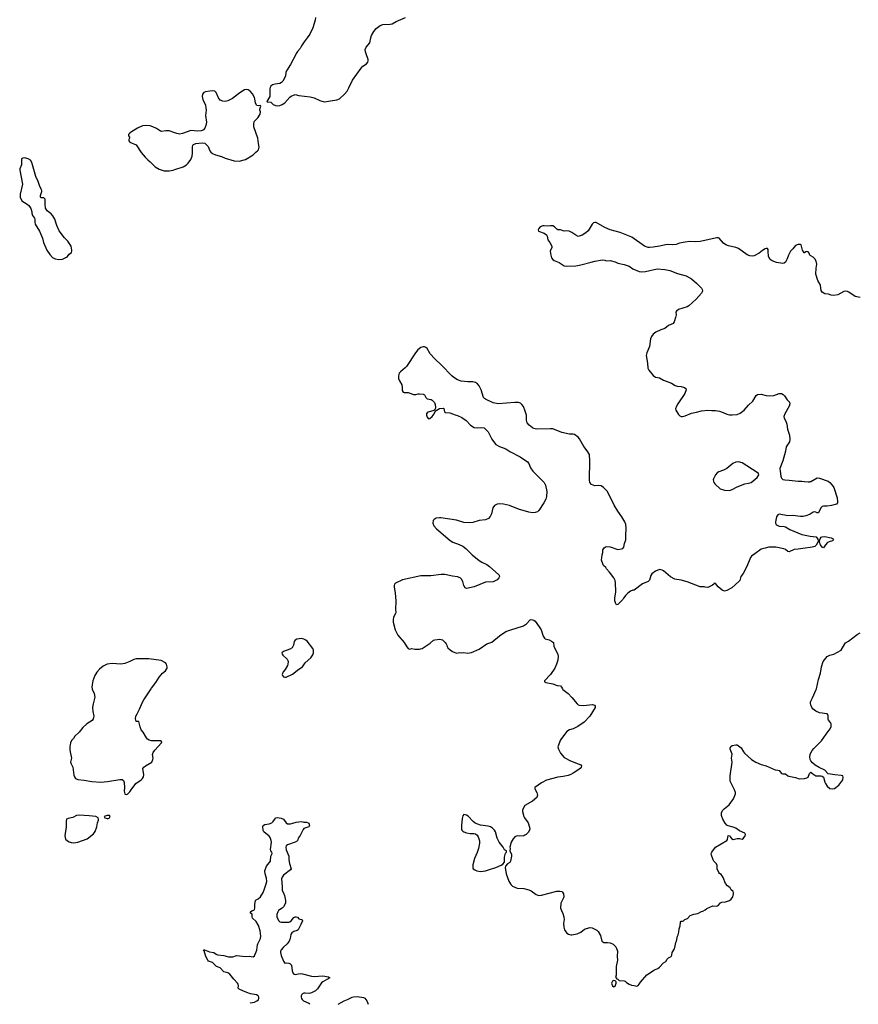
# Model space of a CAD drawing. Header units: inches. Extents: x 1678753 to 1858649, y 384643 to 522370.
# Tile 14 of 91: x 1757555 to 1770759, y 385035 to 400537. Entities that reach past the tile are written whole.
import ezdxf

# ---------------------------------------------------------------- set-up
doc = ezdxf.new("R2010")
doc.units = ezdxf.units.IN
doc.header["$MEASUREMENT"] = 0
for name, color, linetype in [('B7358', 7, 'Continuous'), ('B7359', 7, 'Continuous'), ('B7368', 7, 'Continuous'), ('B7369', 7, 'Continuous'), ('B7378', 7, 'Continuous'), ('B7379', 7, 'Continuous'), ('B7460', 7, 'Continuous')]:
    doc.layers.add(name, color=color, linetype=linetype)

msp = doc.modelspace()

# ---------------------------------------------------------------- linework, layer by layer
at = {"layer": 'B7358', "color": 6, "elevation": 300}
msp.add_lwpolyline([(1758695, 390000), (1758696, 389996), (1758730, 389930), (1758739, 389870), (1758712, 389768), (1758703, 389710), (1758706, 389646), (1758723, 389570), (1758714, 389530), (1758694, 389506), (1758610, 389450), (1758550, 389394), (1758490, 389322), (1758424, 389256), (1758402, 389218), (1758372, 389188), (1758355, 389150), (1758345, 389090), (1758345, 389045), (1758348, 389010), (1758369, 388910), (1758357, 388850), (1758361, 388830), (1758390, 388770), (1758405, 388645), (1758416, 388616), (1758433, 388593), (1758470, 388576), (1758570, 388566), (1758690, 388545), (1758830, 388532), (1758937, 388543), (1759130, 388573), (1759170, 388574), (1759190, 388559), (1759200, 388530), (1759205, 388450), (1759199, 388390), (1759208, 388348), (1759210, 388342), (1759230, 388336), (1759250, 388344), (1759290, 388382), (1759308, 388412), (1759383, 388510), (1759467, 388570), (1759489, 388591), (1759502, 388618), (1759508, 388650), (1759492, 388750), (1759507, 388770), (1759534, 388790), (1759633, 388850), (1759653, 388890), (1759655, 388910), (1759648, 388970), (1759658, 389002), (1759684, 389036), (1759790, 389150), (1759792, 389170), (1759770, 389182), (1759630, 389186), (1759595, 389195), (1759569, 389210), (1759550, 389230), (1759501, 389321), (1759470, 389354), (1759450, 389404), (1759430, 389488), (1759390, 389489), (1759380, 389530), (1759386, 389570), (1759402, 389610), (1759440, 389680), (1759488, 389790), (1759510, 389827), (1759625, 390000)], dxfattribs=at)
for points in [[(1758489, 388011), (1758450, 388006), (1758390, 387978), (1758317, 387963), (1758293, 387950), (1758285, 387915), (1758285, 387830), (1758268, 387690), (1758275, 387635), (1758308, 387608), (1758333, 387593), (1758363, 387583), (1758410, 387580), (1758470, 387588), (1758619, 387641), (1758719, 387721), (1758743, 387757), (1758772, 387828), (1758779, 387890), (1758795, 387935), (1758795, 387950), (1758789, 387970), (1758755, 387990), (1758650, 388005)], [(1758934, 388010), (1758885, 387990), (1758894, 387970), (1758930, 387961), (1758950, 387963), (1758970, 387971), (1758979, 387990), (1758970, 388009)]]:
    msp.add_lwpolyline(points, close=True, dxfattribs=at)
at = {"layer": 'B7359', "color": 6, "elevation": 300}
for points in [[(1760000, 398756), (1759910, 398788), (1759854, 398786), (1759790, 398775), (1759770, 398782), (1759710, 398824), (1759652, 398852), (1759610, 398865), (1759532, 398872), (1759490, 398864), (1759410, 398828), (1759315, 398770), (1759288, 398750), (1759270, 398730), (1759270, 398710), (1759282, 398690), (1759286, 398670), (1759271, 398650), (1759271, 398630), (1759290, 398611), (1759390, 398567), (1759470, 398444), (1759530, 398370), (1759570, 398328), (1759610, 398298), (1759690, 398220), (1759750, 398182), (1759830, 398155), (1759910, 398155), (1759970, 398167), (1760000, 398177)], [(1759625, 390000), (1759632, 390010), (1759698, 390102), (1759750, 390188), (1759805, 390250), (1759852, 390288), (1759867, 390310), (1759875, 390330), (1759876, 390350), (1759868, 390388), (1759850, 390410), (1759784, 390450), (1759590, 390472), (1759443, 390477), (1759390, 390474), (1759350, 390464), (1759290, 390431), (1759210, 390399), (1759150, 390392), (1759010, 390400), (1758930, 390390), (1758870, 390361), (1758810, 390311), (1758770, 390265), (1758738, 390210), (1758705, 390130), (1758694, 390066), (1758690, 390030), (1758695, 390000)]]:
    msp.add_lwpolyline(points, dxfattribs=at)
msp.add_lwpolyline([(1757630, 398360), (1757604, 398356), (1757590, 398349), (1757584, 398336), (1757582, 398250), (1757556, 398190), (1757555, 398170), (1757599, 397950), (1757564, 397790), (1757560, 397770), (1757563, 397743), (1757590, 397685), (1757674, 397634), (1757698, 397610), (1757730, 397562), (1757746, 397510), (1757746, 397490), (1757755, 397455), (1757774, 397434), (1757786, 397410), (1757791, 397389), (1757791, 397350), (1757800, 397320), (1757868, 397208), (1757915, 397095), (1757931, 397030), (1757984, 396910), (1758030, 396841), (1758070, 396791), (1758111, 396771), (1758170, 396759), (1758230, 396766), (1758290, 396796), (1758310, 396811), (1758336, 396844), (1758370, 396872), (1758377, 396890), (1758377, 396910), (1758363, 396970), (1758315, 397050), (1758263, 397103), (1758175, 397215), (1758139, 397299), (1758110, 397395), (1758079, 397450), (1758050, 397481), (1757989, 397529), (1757962, 397570), (1757954, 397630), (1757957, 397710), (1757935, 397730), (1757893, 397733), (1757883, 397743), (1757884, 397770), (1757901, 397830), (1757901, 397850), (1757895, 397870), (1757866, 397926), (1757846, 397990), (1757809, 398069), (1757776, 398176), (1757748, 398290), (1757724, 398324), (1757690, 398345)], close=True, dxfattribs=at)
at = {"layer": 'B7368', "color": 6}
for points, elevation in [([(1766102, 390000), (1766107, 389990), (1766190, 389927), (1766250, 389866), (1766330, 389767), (1766350, 389750), (1766370, 389743), (1766430, 389739), (1766573, 389753), (1766604, 389744), (1766614, 389730), (1766613, 389710), (1766530, 389570), (1766441, 389479), (1766344, 389410), (1766270, 389374), (1766210, 389357), (1766169, 389330), (1766070, 389198), (1766030, 389090), (1766037, 389050), (1766068, 388990), (1766130, 388923), (1766229, 388869), (1766350, 388819), (1766388, 388808), (1766400, 388790), (1766395, 388770), (1766377, 388750), (1766325, 388710), (1766270, 388672), (1766230, 388651), (1766190, 388637), (1766110, 388621), (1766030, 388612), (1765850, 388563), (1765770, 388523), (1765668, 388450), (1765667, 388430), (1765699, 388370), (1765705, 388350), (1765707, 388330), (1765699, 388290), (1765630, 388235), (1765510, 388164), (1765487, 388130), (1765474, 388090), (1765474, 388070), (1765490, 387992), (1765501, 387970), (1765559, 387890), (1765583, 387823), (1765587, 387790), (1765561, 387739), (1765531, 387710), (1765510, 387697), (1765490, 387689), (1765430, 387684), (1765390, 387686), (1765350, 387674), (1765322, 387638), (1765295, 387590), (1765271, 387510), (1765278, 387490), (1765272, 387450), (1765296, 387396), (1765297, 387370), (1765283, 387290), (1765270, 387269), (1765235, 387245), (1765205, 387210), (1765201, 387190), (1765214, 387090), (1765255, 386975), (1765290, 386919), (1765316, 386896), (1765350, 386878), (1765390, 386865), (1765490, 386857), (1765570, 386839), (1765610, 386822), (1765685, 386765), (1765712, 386752), (1765730, 386747), (1765770, 386753), (1766010, 386818), (1766058, 386818), (1766091, 386811), (1766102, 386802), (1766117, 386777), (1766121, 386730), (1766117, 386710), (1766076, 386630), (1766072, 386550), (1766083, 386510), (1766105, 386465), (1766120, 386410), (1766125, 386370), (1766117, 386310), (1766122, 386250), (1766133, 386210), (1766155, 386175), (1766170, 386156), (1766197, 386137), (1766230, 386127), (1766247, 386127), (1766330, 386144), (1766390, 386173), (1766450, 386216), (1766530, 386243), (1766570, 386239), (1766643, 386203), (1766663, 386183), (1766698, 386118), (1766722, 386030), (1766750, 386011), (1766810, 386011), (1766850, 386001), (1766900, 385980), (1766940, 385940), (1766961, 385890), (1766966, 385870), (1766963, 385790), (1766967, 385730), (1766948, 385630), (1766945, 385495), (1766938, 385458), (1766952, 385450), (1766954, 385434), (1766974, 385430), (1766992, 385412), (1767070, 385407), (1767090, 385399), (1767110, 385379), (1767151, 385351), (1767190, 385335), (1767230, 385334), (1767270, 385323), (1767290, 385331), (1767309, 385351), (1767330, 385386), (1767430, 385501), (1767550, 385579), (1767600, 385600), (1767630, 385619), (1767690, 385686), (1767730, 385711), (1767750, 385745), (1767770, 385765), (1767814, 385790), (1767825, 385810), (1767829, 385850), (1767865, 385910), (1767872, 385930), (1767886, 386010), (1767897, 386030), (1767913, 386110), (1767925, 386130), (1767933, 386170), (1767936, 386224), (1767955, 386270), (1767958, 386330), (1767970, 386342), (1767990, 386342), (1768006, 386350), (1768026, 386370), (1768070, 386386), (1768110, 386431), (1768167, 386453), (1768230, 386467), (1768290, 386496), (1768310, 386501), (1768350, 386523), (1768376, 386544), (1768470, 386587), (1768530, 386583), (1768550, 386591), (1768590, 386631), (1768610, 386643), (1768670, 386647), (1768729, 386670), (1768756, 386690), (1768783, 386730), (1768795, 386775), (1768795, 386790), (1768789, 386809), (1768758, 386838), (1768739, 386870), (1768701, 386901), (1768670, 386935), (1768632, 387032), (1768617, 387057), (1768599, 387079), (1768574, 387094), (1768562, 387110), (1768539, 387170), (1768539, 387219), (1768525, 387245), (1768485, 387290), (1768472, 387312), (1768445, 387385), (1768443, 387410), (1768450, 387430), (1768512, 387508), (1768686, 387614), (1768697, 387630), (1768710, 387691), (1768730, 387687), (1768764, 387644), (1768790, 387630), (1768852, 387648), (1768887, 387647), (1768930, 387635), (1768952, 387650), (1768978, 387690), (1768984, 387710), (1768970, 387729), (1768890, 387764), (1768830, 387806), (1768790, 387826), (1768710, 387845), (1768690, 387855), (1768665, 387885), (1768628, 387948), (1768610, 387990), (1768606, 388010), (1768606, 388054), (1768625, 388090), (1768646, 388114), (1768725, 388175), (1768796, 388270), (1768824, 388350), (1768823, 388370), (1768811, 388411), (1768742, 388550), (1768740, 388630), (1768775, 388850), (1768763, 388910), (1768772, 388972), (1768742, 389050), (1768739, 389070), (1768750, 389092), (1768770, 389111), (1768830, 389121), (1768850, 389118), (1768915, 389075), (1768951, 389010), (1768967, 388990), (1769078, 388890), (1769145, 388845), (1769227, 388810), (1769310, 388788), (1769450, 388725), (1769490, 388722), (1769510, 388716), (1769550, 388670), (1769570, 388666), (1769610, 388666), (1769650, 388630), (1769665, 388625), (1769770, 388607), (1769830, 388583), (1769910, 388588), (1769950, 388601), (1769967, 388613), (1769990, 388671), (1770000, 388679)], 300), ([(1770000, 388891), (1769993, 388930), (1769999, 388970), (1770000, 388972)], 300), ([(1761186, 385054), (1761190, 385058), (1761250, 385069), (1761291, 385089), (1761313, 385107), (1761322, 385130), (1761319, 385150), (1761310, 385170), (1761285, 385185), (1761190, 385201), (1761130, 385219), (1761070, 385250), (1761010, 385272), (1760995, 385290), (1761001, 385330), (1760996, 385350), (1760985, 385370), (1760926, 385430), (1760862, 385510), (1760830, 385529), (1760767, 385547), (1760710, 385608), (1760652, 385632), (1760590, 385692), (1760530, 385715), (1760515, 385730), (1760484, 385790), (1760457, 385877), (1760449, 385891), (1760467, 385893), (1760543, 385863), (1760610, 385851), (1760650, 385823), (1760670, 385814), (1760770, 385802), (1760842, 385782), (1760910, 385783), (1760970, 385802), (1761110, 385786), (1761170, 385792), (1761230, 385782), (1761250, 385799), (1761290, 385888), (1761301, 385970), (1761307, 385990), (1761348, 386070), (1761351, 386110), (1761341, 386190), (1761317, 386277), (1761279, 386339), (1761223, 386390), (1761217, 386410), (1761217, 386457), (1761189, 386470), (1761189, 386490), (1761210, 386505), (1761242, 386518), (1761250, 386527), (1761258, 386550), (1761256, 386610), (1761267, 386670), (1761279, 386681), (1761310, 386696), (1761347, 386730), (1761386, 386794), (1761404, 386836), (1761437, 386930), (1761444, 386970), (1761442, 387022), (1761420, 387090), (1761416, 387136), (1761442, 387210), (1761506, 387290), (1761510, 387370), (1761528, 387410), (1761525, 387430), (1761510, 387449), (1761503, 387470), (1761521, 387590), (1761516, 387616), (1761499, 387659), (1761482, 387682), (1761401, 387750), (1761389, 387770), (1761385, 387835), (1761389, 387851), (1761412, 387868), (1761482, 387878), (1761527, 387893), (1761547, 387913), (1761570, 387950), (1761590, 387970), (1761610, 387976), (1761670, 387965), (1761710, 387950), (1761752, 387892), (1761770, 387879), (1761821, 387879), (1761855, 387885), (1761910, 387904), (1761993, 387913), (1762014, 387910), (1762030, 387902), (1762070, 387901), (1762095, 387895), (1762105, 387885), (1762116, 387850), (1762110, 387829), (1762030, 387801), (1762016, 387790), (1761970, 387693), (1761940, 387650), (1761927, 387610), (1761891, 387590), (1761770, 387547), (1761753, 387530), (1761747, 387510), (1761750, 387466), (1761790, 387370), (1761793, 387310), (1761803, 387250), (1761828, 387170), (1761819, 387150), (1761710, 387068), (1761685, 387035), (1761676, 387010), (1761689, 386890), (1761690, 386830), (1761716, 386776), (1761724, 386750), (1761738, 386670), (1761738, 386630), (1761710, 386568), (1761690, 386547), (1761632, 386510), (1761617, 386490), (1761601, 386450), (1761604, 386410), (1761630, 386356), (1761650, 386334), (1761670, 386327), (1761790, 386329), (1761810, 386334), (1761831, 386350), (1761870, 386403), (1761890, 386413), (1761910, 386414), (1761927, 386407), (1761950, 386379), (1761992, 386370), (1762003, 386363), (1762008, 386350), (1761984, 386290), (1761941, 386210), (1761924, 386196), (1761870, 386183), (1761840, 386160), (1761825, 386135), (1761811, 386069), (1761796, 386030), (1761765, 385990), (1761702, 385930), (1761670, 385891), (1761662, 385870), (1761661, 385850), (1761670, 385804), (1761710, 385715), (1761730, 385682), (1761753, 385687), (1761790, 385682), (1761810, 385676), (1761824, 385664), (1761832, 385650), (1761843, 385563), (1761854, 385530), (1761870, 385510), (1761890, 385504), (1761970, 385518), (1762010, 385517), (1762150, 385477), (1762190, 385472), (1762330, 385486), (1762418, 385470), (1762439, 385450), (1762330, 385390), (1762309, 385371), (1762242, 385278), (1762210, 385250), (1762179, 385230), (1762150, 385215), (1762113, 385207), (1762049, 385211), (1762030, 385210), (1762010, 385202), (1761998, 385190), (1761988, 385170), (1761986, 385150), (1761991, 385129), (1762002, 385110), (1762024, 385090), (1762110, 385053), (1762121, 385044)], 200), ([(1762570, 385040), (1762665, 385090), (1762717, 385110), (1762790, 385149), (1762810, 385154), (1762870, 385158), (1762970, 385145), (1762991, 385131), (1763019, 385090), (1763039, 385035)], 200)]:
    msp.add_lwpolyline(points, dxfattribs=dict(at, elevation=elevation))
at = {"layer": 'B7368', "color": 6, "elevation": 300}
for points in [[(1764550, 388025), (1764530, 388002), (1764520, 387960), (1764510, 387850), (1764512, 387792), (1764518, 387778), (1764530, 387762), (1764547, 387750), (1764590, 387734), (1764650, 387727), (1764705, 387725), (1764730, 387719), (1764756, 387696), (1764774, 387674), (1764794, 387610), (1764794, 387570), (1764779, 387490), (1764757, 387423), (1764715, 387330), (1764691, 387229), (1764690, 387182), (1764696, 387170), (1764721, 387150), (1764755, 387135), (1764810, 387127), (1764850, 387129), (1764890, 387137), (1764950, 387160), (1765051, 387189), (1765136, 387224), (1765160, 387240), (1765189, 387271), (1765186, 387350), (1765206, 387414), (1765218, 387430), (1765218, 387450), (1765189, 387469), (1765169, 387510), (1765104, 387590), (1765075, 387650), (1765045, 387750), (1765030, 387777), (1764999, 387810), (1764969, 387830), (1764930, 387842), (1764810, 387857), (1764750, 387877), (1764728, 387888), (1764695, 387915), (1764616, 387996), (1764590, 388015)], [(1766910, 385408), (1766890, 385398), (1766872, 385368), (1766876, 385350), (1766890, 385325), (1766910, 385311), (1766930, 385322), (1766947, 385367), (1766947, 385387), (1766930, 385406)]]:
    msp.add_lwpolyline(points, close=True, dxfattribs=at)
at = {"layer": 'B7369', "color": 6, "elevation": 300}
for points in [[(1761907, 400000), (1761821, 399830), (1761756, 399730), (1761747, 399707), (1761742, 399650), (1761699, 399570), (1761679, 399550), (1761650, 399534), (1761578, 399522), (1761536, 399510), (1761511, 399490), (1761499, 399470), (1761491, 399450), (1761491, 399330), (1761445, 399250), (1761450, 399246), (1761510, 399239), (1761544, 399204), (1761584, 399184), (1761610, 399179), (1761650, 399185), (1761690, 399201), (1761731, 399229), (1761810, 399319), (1761830, 399335), (1761890, 399358), (1761950, 399345), (1762130, 399325), (1762190, 399308), (1762283, 399263), (1762350, 399245), (1762387, 399247), (1762450, 399262), (1762550, 399276), (1762590, 399291), (1762670, 399364), (1762710, 399414), (1762738, 399462), (1762797, 399583), (1762930, 399776), (1762956, 399804), (1763016, 399844), (1763034, 399870), (1763040, 399890), (1763039, 399910), (1763008, 400000)], [(1760000, 398177), (1760130, 398222), (1760182, 398250), (1760210, 398278), (1760250, 398335), (1760272, 398390), (1760277, 398437), (1760276, 398530), (1760281, 398559), (1760290, 398573), (1760330, 398590), (1760430, 398600), (1760470, 398591), (1760493, 398573), (1760520, 398540), (1760550, 398471), (1760567, 398450), (1760591, 398430), (1760638, 398410), (1760730, 398383), (1760790, 398355), (1760930, 398316), (1761010, 398312), (1761110, 398336), (1761232, 398410), (1761271, 398449), (1761299, 398470), (1761316, 398490), (1761326, 398530), (1761313, 398590), (1761312, 398630), (1761304, 398670), (1761244, 398850), (1761240, 398890), (1761248, 398932), (1761307, 398993), (1761343, 399050), (1761346, 399086), (1761337, 399110), (1761336, 399130), (1761353, 399173), (1761348, 399188), (1761310, 399183), (1761288, 399188), (1761270, 399222), (1761258, 399290), (1761250, 399310), (1761218, 399370), (1761185, 399410), (1761150, 399433), (1761124, 399436), (1761096, 399430), (1761050, 399406), (1760999, 399370), (1760904, 399296), (1760830, 399258), (1760788, 399248), (1760752, 399252), (1760711, 399271), (1760687, 399307), (1760651, 399390), (1760630, 399410), (1760596, 399416), (1760550, 399414), (1760478, 399402), (1760453, 399390), (1760435, 399365), (1760429, 399330), (1760441, 399281), (1760480, 399190), (1760487, 399147), (1760490, 399110), (1760483, 399030), (1760494, 398926), (1760486, 398870), (1760469, 398830), (1760450, 398803), (1760429, 398791), (1760410, 398786), (1760356, 398784), (1760250, 398791), (1760116, 398744), (1760070, 398737), (1760030, 398745), (1760000, 398756)], [(1770000, 396827), (1769997, 396830), (1769983, 396863), (1769970, 396882), (1769950, 396888), (1769930, 396882), (1769910, 396864), (1769906, 396866), (1769880, 396910), (1769858, 396990), (1769850, 396998), (1769810, 396999), (1769770, 396981), (1769730, 396930), (1769691, 396890), (1769659, 396830), (1769639, 396770), (1769610, 396722), (1769590, 396704), (1769570, 396699), (1769470, 396713), (1769401, 396741), (1769370, 396764), (1769344, 396810), (1769342, 396890), (1769338, 396918), (1769330, 396932), (1769310, 396936), (1769290, 396930), (1769250, 396905), (1769198, 396862), (1769119, 396821), (1769090, 396815), (1769050, 396817), (1769010, 396837), (1768870, 396935), (1768830, 396949), (1768714, 396974), (1768673, 396993), (1768638, 397018), (1768570, 397097), (1768550, 397105), (1768530, 397105), (1768270, 397047), (1768202, 397042), (1768103, 397043), (1768030, 397035), (1767944, 397016), (1767890, 396998), (1767830, 396992), (1767750, 396998), (1767630, 396970), (1767530, 396953), (1767470, 396950), (1767450, 396951), (1767390, 396970), (1767193, 397113), (1767010, 397187), (1766850, 397227), (1766770, 397264), (1766630, 397342), (1766610, 397344), (1766590, 397337), (1766570, 397320), (1766505, 397215), (1766470, 397181), (1766410, 397145), (1766350, 397126), (1766310, 397145), (1766247, 397187), (1766205, 397205), (1766170, 397212), (1766130, 397210), (1766070, 397226), (1766030, 397229), (1766010, 397241), (1765975, 397275), (1765950, 397289), (1765910, 397293), (1765870, 397285), (1765810, 397293), (1765790, 397292), (1765750, 397275), (1765728, 397252), (1765718, 397230), (1765722, 397210), (1765814, 397174), (1765847, 397150), (1765862, 397130), (1765872, 397072), (1765904, 397030), (1765932, 396970), (1765932, 396950), (1765909, 396890), (1765917, 396830), (1765929, 396789), (1765950, 396763), (1765970, 396747), (1766050, 396713), (1766130, 396662), (1766170, 396656), (1766310, 396660), (1766390, 396676), (1766550, 396717), (1766610, 396737), (1766730, 396756), (1766770, 396751), (1766790, 396743), (1766850, 396747), (1766930, 396723), (1766970, 396706), (1767070, 396683), (1767150, 396656), (1767210, 396616), (1767310, 396571), (1767350, 396568), (1767410, 396570), (1767590, 396615), (1767710, 396606), (1767789, 396589), (1767910, 396542), (1768050, 396505), (1768130, 396457), (1768210, 396387), (1768288, 396310), (1768298, 396290), (1768304, 396270), (1768300, 396250), (1768288, 396230), (1768204, 396136), (1768088, 396032), (1768062, 396018), (1767930, 395972), (1767896, 395950), (1767888, 395930), (1767889, 395890), (1767882, 395850), (1767860, 395780), (1767844, 395756), (1767770, 395721), (1767710, 395674), (1767650, 395655), (1767570, 395618), (1767530, 395586), (1767503, 395550), (1767487, 395510), (1767470, 395390), (1767429, 395291), (1767420, 395250), (1767440, 395130), (1767447, 395050), (1767460, 395020), (1767530, 394935), (1767567, 394907), (1767630, 394896), (1767690, 394864), (1767816, 394816), (1767877, 394777), (1767909, 394769), (1767970, 394763), (1768024, 394744), (1768044, 394730), (1768050, 394710), (1768025, 394650), (1767915, 394490), (1767894, 394450), (1767882, 394410), (1767887, 394387), (1767930, 394321), (1767950, 394300), (1767970, 394290), (1767990, 394290), (1768030, 394299), (1768130, 394341), (1768210, 394357), (1768290, 394381), (1768390, 394390), (1768450, 394383), (1768510, 394384), (1768574, 394374), (1768630, 394355), (1768686, 394326), (1768730, 394316), (1768770, 394314), (1768850, 394323), (1768897, 394343), (1768963, 394390), (1769028, 394470), (1769098, 394530), (1769150, 394622), (1769170, 394635), (1769230, 394640), (1769310, 394620), (1769355, 394615), (1769430, 394622), (1769512, 394652), (1769550, 394650), (1769577, 394637), (1769597, 394617), (1769640, 394550), (1769675, 394515), (1769682, 394490), (1769668, 394450), (1769600, 394330), (1769586, 394290), (1769590, 394263), (1769616, 394216), (1769633, 394170), (1769643, 394090), (1769675, 393995), (1769683, 393930), (1769675, 393890), (1769625, 393810), (1769614, 393746), (1769570, 393590), (1769525, 393470), (1769527, 393430), (1769540, 393350), (1769550, 393319), (1769570, 393298), (1769602, 393290), (1769670, 393288), (1769810, 393274), (1769870, 393274), (1769910, 393264), (1769970, 393259), (1769990, 393260), (1770000, 393264)], [(1770000, 392227), (1769921, 392219), (1769810, 392200), (1769750, 392197), (1769670, 392158), (1769650, 392164), (1769610, 392195), (1769587, 392207), (1769458, 392230), (1769350, 392232), (1769290, 392219), (1769230, 392199), (1769130, 392130), (1769079, 392090), (1769062, 392070), (1769002, 391930), (1768944, 391816), (1768911, 391770), (1768891, 391710), (1768877, 391690), (1768768, 391592), (1768690, 391550), (1768650, 391539), (1768613, 391553), (1768550, 391610), (1768510, 391658), (1768490, 391666), (1768482, 391650), (1768464, 391636), (1768413, 391607), (1768390, 391599), (1768350, 391601), (1768330, 391609), (1768270, 391606), (1768066, 391686), (1767970, 391711), (1767870, 391730), (1767803, 391763), (1767690, 391861), (1767670, 391872), (1767630, 391883), (1767563, 391857), (1767510, 391814), (1767493, 391787), (1767470, 391714), (1767449, 391691), (1767363, 391657), (1767230, 391554), (1767210, 391554), (1767170, 391539), (1767131, 391510), (1767092, 391470), (1767085, 391455), (1767062, 391430), (1767052, 391410), (1766971, 391329), (1766950, 391326), (1766935, 391355), (1766924, 391390), (1766925, 391430), (1766939, 391530), (1766936, 391670), (1766929, 391710), (1766912, 391752), (1766841, 391841), (1766794, 391890), (1766782, 391910), (1766745, 391945), (1766719, 392010), (1766715, 392030), (1766724, 392110), (1766735, 392150), (1766738, 392190), (1766756, 392224), (1766790, 392242), (1766850, 392238), (1766970, 392198), (1767030, 392205), (1767050, 392211), (1767069, 392230), (1767077, 392290), (1767099, 392350), (1767097, 392410), (1767105, 392530), (1767096, 392590), (1767081, 392630), (1767036, 392710), (1766970, 392801), (1766913, 392893), (1766808, 393110), (1766748, 393170), (1766710, 393197), (1766670, 393204), (1766610, 393200), (1766586, 393206), (1766560, 393220), (1766534, 393250), (1766525, 393290), (1766531, 393590), (1766524, 393690), (1766490, 393750), (1766436, 393816), (1766370, 393940), (1766350, 393964), (1766290, 394004), (1766270, 394010), (1766210, 394012), (1766090, 394040), (1765950, 394094), (1765910, 394098), (1765690, 394092), (1765650, 394100), (1765629, 394109), (1765574, 394154), (1765547, 394190), (1765534, 394230), (1765532, 394312), (1765516, 394376), (1765485, 394445), (1765459, 394479), (1765438, 394498), (1765410, 394508), (1765350, 394508), (1765090, 394490), (1765010, 394505), (1764890, 394560), (1764872, 394572), (1764859, 394590), (1764820, 394710), (1764790, 394771), (1764764, 394804), (1764730, 394826), (1764690, 394838), (1764610, 394838), (1764506, 394846), (1764448, 394868), (1764390, 394905), (1764361, 394930), (1764197, 395097), (1764090, 395196), (1764018, 395278), (1763970, 395358), (1763950, 395375), (1763930, 395384), (1763910, 395386), (1763870, 395376), (1763821, 395339), (1763786, 395294), (1763643, 395077), (1763625, 395055), (1763550, 394995), (1763530, 394970), (1763518, 394930), (1763521, 394890), (1763537, 394850), (1763570, 394790), (1763578, 394750), (1763577, 394697), (1763590, 394675), (1763610, 394665), (1763670, 394669), (1763755, 394635), (1763790, 394636), (1763830, 394648), (1763850, 394649), (1763910, 394639), (1763930, 394630), (1763952, 394590), (1763970, 394570), (1764035, 394555), (1764050, 394546), (1764086, 394510), (1764097, 394477), (1764100, 394430), (1764096, 394404), (1764077, 394383), (1763984, 394356), (1763972, 394348), (1763960, 394330), (1763960, 394310), (1763970, 394279), (1763990, 394254), (1764010, 394256), (1764051, 394289), (1764081, 394330), (1764103, 394377), (1764114, 394386), (1764167, 394413), (1764220, 394420), (1764233, 394413), (1764245, 394365), (1764254, 394354), (1764328, 394348), (1764410, 394316), (1764450, 394306), (1764516, 394276), (1764586, 394226), (1764654, 394154), (1764710, 394117), (1764770, 394110), (1764830, 394119), (1764870, 394110), (1764929, 394049), (1764990, 393933), (1765030, 393873), (1765053, 393850), (1765110, 393816), (1765210, 393778), (1765270, 393736), (1765434, 393654), (1765550, 393577), (1765569, 393550), (1765600, 393480), (1765632, 393430), (1765811, 393250), (1765836, 393210), (1765852, 393110), (1765849, 393030), (1765838, 392990), (1765806, 392930), (1765727, 392810), (1765708, 392790), (1765670, 392776), (1765630, 392772), (1765570, 392785), (1765410, 392833), (1765268, 392888), (1765170, 392911), (1765110, 392916), (1765070, 392910), (1765029, 392890), (1765002, 392850), (1764982, 392758), (1764963, 392717), (1764934, 392686), (1764890, 392665), (1764790, 392651), (1764690, 392622), (1764630, 392615), (1764550, 392621), (1764430, 392656), (1764188, 392692), (1764167, 392693), (1764113, 392687), (1764081, 392670), (1764064, 392650), (1764061, 392610), (1764076, 392570), (1764119, 392519), (1764335, 392335), (1764374, 392310), (1764474, 392274), (1764530, 392246), (1764577, 392210), (1764680, 392110), (1764790, 392022), (1764830, 391996), (1764910, 391957), (1764950, 391930), (1765099, 391799), (1765105, 391790), (1765108, 391770), (1765100, 391750), (1765070, 391718), (1765010, 391688), (1764890, 391679), (1764710, 391608), (1764590, 391580), (1764568, 391590), (1764549, 391629), (1764530, 391693), (1764510, 391730), (1764490, 391751), (1764448, 391768), (1764370, 391777), (1764250, 391803), (1764190, 391803), (1764030, 391781), (1763870, 391779), (1763583, 391717), (1763474, 391666), (1763457, 391650), (1763450, 391630), (1763450, 391610), (1763469, 391510), (1763478, 391390), (1763470, 391250), (1763475, 391210), (1763472, 391188), (1763439, 391130), (1763433, 391087), (1763435, 391050), (1763465, 390930), (1763510, 390846), (1763610, 390731), (1763650, 390661), (1763670, 390636), (1763690, 390626), (1763730, 390636), (1763774, 390626), (1763850, 390626), (1763866, 390630), (1763890, 390638), (1764019, 390721), (1764070, 390766), (1764090, 390776), (1764170, 390785), (1764210, 390771), (1764254, 390734), (1764272, 390710), (1764282, 390690), (1764285, 390670), (1764298, 390650), (1764335, 390615), (1764370, 390591), (1764430, 390566), (1764487, 390573), (1764510, 390568), (1764550, 390573), (1764606, 390566), (1764670, 390574), (1764790, 390627), (1764911, 390709), (1764990, 390739), (1765110, 390835), (1765210, 390903), (1765270, 390928), (1765486, 390994), (1765532, 391028), (1765590, 391086), (1765610, 391092), (1765650, 391082), (1765670, 391068), (1765736, 390976), (1765763, 390930), (1765796, 390830), (1765819, 390799), (1765830, 390790), (1765890, 390771), (1765930, 390752), (1765959, 390730), (1765967, 390670), (1766026, 390550), (1766032, 390510), (1766026, 390454), (1766007, 390390), (1765980, 390330), (1765910, 390227), (1765820, 390130), (1765816, 390110), (1765841, 390101), (1765950, 390082), (1766017, 390057), (1766070, 390047), (1766087, 390030), (1766102, 390000)], [(1770000, 392752), (1769990, 392746), (1769930, 392724), (1769890, 392716), (1769850, 392716), (1769730, 392730), (1769650, 392728), (1769510, 392754), (1769490, 392743), (1769472, 392710), (1769454, 392630), (1769455, 392610), (1769465, 392590), (1769479, 392579), (1769510, 392564), (1769590, 392557), (1769610, 392552), (1769678, 392510), (1769870, 392434), (1769950, 392415), (1770000, 392408)]]:
    msp.add_lwpolyline(points, dxfattribs=at)
for points in [[(1768870, 393575), (1768830, 393570), (1768784, 393550), (1768688, 393472), (1768635, 393445), (1768561, 393419), (1768537, 393403), (1768510, 393370), (1768479, 393310), (1768474, 393290), (1768485, 393250), (1768499, 393230), (1768582, 393150), (1768650, 393132), (1768730, 393127), (1768770, 393140), (1768850, 393183), (1768970, 393227), (1769030, 393239), (1769070, 393253), (1769168, 393330), (1769190, 393370), (1769186, 393390), (1769168, 393408), (1768930, 393559)], [(1761990, 390796), (1761917, 390783), (1761894, 390766), (1761875, 390745), (1761866, 390690), (1761858, 390670), (1761843, 390650), (1761810, 390628), (1761710, 390592), (1761684, 390570), (1761688, 390550), (1761700, 390530), (1761765, 390470), (1761778, 390450), (1761782, 390430), (1761777, 390390), (1761769, 390370), (1761734, 390306), (1761705, 390270), (1761689, 390230), (1761691, 390210), (1761707, 390190), (1761730, 390185), (1761750, 390187), (1761850, 390235), (1761950, 390312), (1762010, 390350), (1762050, 390410), (1762138, 390490), (1762170, 390536), (1762180, 390570), (1762180, 390610), (1762170, 390637), (1762082, 390750), (1762060, 390770), (1762030, 390786)]]:
    msp.add_lwpolyline(points, close=True, dxfattribs=at)
at = {"layer": 'B7378', "color": 6, "elevation": 300}
for points in [[(1770000, 388972), (1770030, 389030), (1770057, 389063), (1770139, 389141), (1770177, 389183), (1770250, 389288), (1770315, 389370), (1770332, 389410), (1770330, 389450), (1770319, 389470), (1770288, 389508), (1770282, 389522), (1770284, 389590), (1770270, 389610), (1770150, 389625), (1770090, 389652), (1770050, 389683), (1770029, 389709), (1770010, 389750), (1770005, 389770), (1770006, 389790), (1770012, 389810), (1770039, 389861), (1770096, 389990), (1770098, 390000)], [(1770000, 388679), (1770010, 388688), (1770042, 388662), (1770090, 388633), (1770170, 388634), (1770188, 388628), (1770211, 388611), (1770230, 388532), (1770241, 388510), (1770270, 388468), (1770310, 388433), (1770350, 388426), (1770386, 388434), (1770450, 388486), (1770514, 388570), (1770522, 388610), (1770513, 388630), (1770490, 388639), (1770387, 388647), (1770285, 388665), (1770230, 388720), (1770143, 388763), (1770082, 388802), (1770037, 388837), (1770009, 388870), (1770000, 388890), (1770000, 388891)]]:
    msp.add_lwpolyline(points, dxfattribs=at)
at = {"layer": 'B7379', "color": 6, "elevation": 300}
for points in [[(1770790, 396164), (1770710, 396178), (1770607, 396247), (1770590, 396256), (1770562, 396262), (1770530, 396257), (1770435, 396205), (1770370, 396193), (1770330, 396198), (1770290, 396215), (1770230, 396223), (1770190, 396245), (1770172, 396272), (1770164, 396350), (1770158, 396370), (1770120, 396430), (1770092, 396530), (1770094, 396626), (1770104, 396690), (1770096, 396736), (1770073, 396773), (1770050, 396797), (1770010, 396817), (1770000, 396827)], [(1770000, 393264), (1770010, 393268), (1770110, 393323), (1770150, 393321), (1770282, 393270), (1770310, 393250), (1770349, 393210), (1770375, 393170), (1770426, 393010), (1770433, 392947), (1770430, 392929), (1770413, 392910), (1770334, 392886), (1770270, 392879), (1770210, 392879), (1770190, 392874), (1770170, 392850), (1770130, 392775), (1770110, 392772), (1770090, 392784), (1770070, 392788), (1770050, 392784), (1770000, 392752)], [(1770000, 392408), (1770094, 392394), (1770121, 392361), (1770128, 392330), (1770124, 392310), (1770097, 392263), (1770076, 392244), (1770030, 392230), (1770000, 392227)], [(1770098, 390000), (1770133, 390150), (1770165, 390250), (1770179, 390350), (1770204, 390430), (1770270, 390511), (1770310, 390531), (1770371, 390549), (1770490, 390610), (1770544, 390710), (1770556, 390724), (1770606, 390754), (1770741, 390859), (1770790, 390882)]]:
    msp.add_lwpolyline(points, dxfattribs=at)
msp.add_lwpolyline([(1770210, 392224), (1770190, 392230), (1770165, 392270), (1770148, 392312), (1770146, 392330), (1770156, 392364), (1770172, 392388), (1770190, 392396), (1770230, 392400), (1770330, 392380), (1770351, 392370), (1770367, 392350), (1770351, 392330), (1770302, 392318), (1770275, 392305), (1770240, 392270)], close=True, dxfattribs=at)
at = {"layer": 'B7460', "color": 6, "elevation": 300}
for points in [[(1762210, 400570), (1762209, 400530), (1762168, 400410), (1762124, 400310), (1762083, 400250), (1762032, 400188), (1761990, 400125), (1761970, 400082), (1761930, 400038), (1761910, 400005), (1761907, 400000)], [(1763008, 400000), (1762998, 400030), (1762995, 400070), (1763010, 400106), (1763069, 400170), (1763082, 400250), (1763094, 400290), (1763130, 400353), (1763170, 400399), (1763230, 400446), (1763270, 400462), (1763390, 400464), (1763422, 400470), (1763481, 400510), (1763630, 400569)]]:
    msp.add_lwpolyline(points, dxfattribs=at)

doc.saveas('drawing.dxf')
